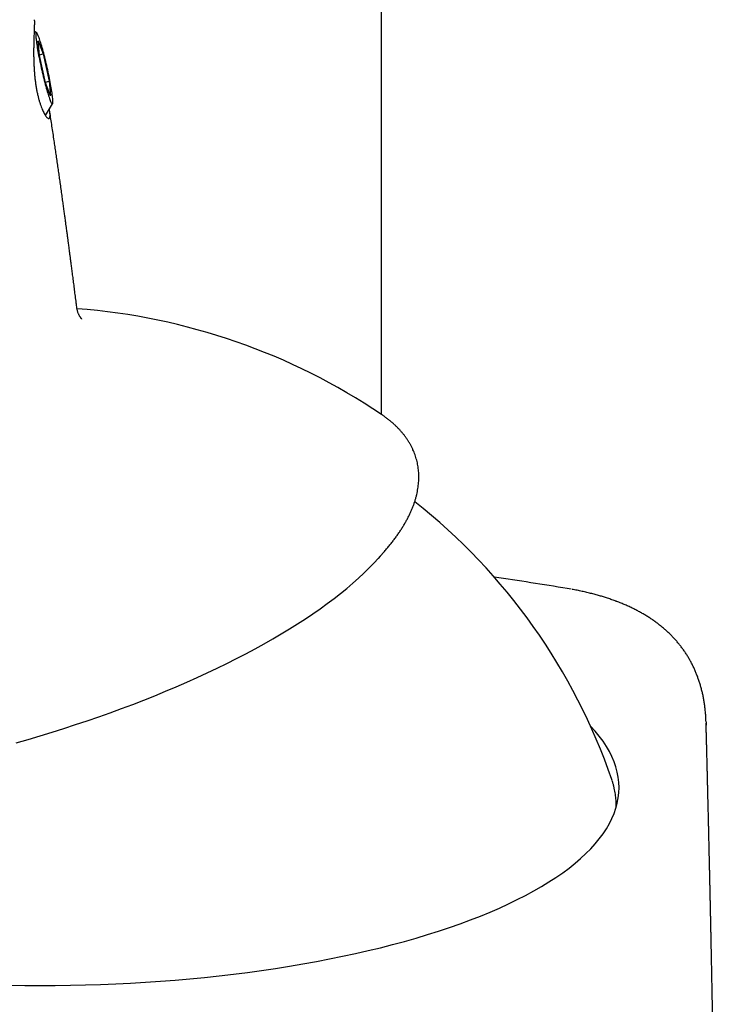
# Model space of a CAD drawing. Header units: millimetres. Extents: x 8 to 1080, y 12 to 906.
# Tile 7 of 76: x 242 to 271, y 705 to 746. Entities that reach past the tile are written whole.
import ezdxf

# ---------------------------------------------------------------- set-up
doc = ezdxf.new("R2010")
doc.units = ezdxf.units.MM

msp = doc.modelspace()

# ---------------------------------------------------------------- linework, layer by layer
at = {"color": 7, "linetype": 'Continuous', "lineweight": 30}
for p, q in [((256.609, 729.645), (256.609, 801.814)), ((242.464, 745.306), (242.364, 745.37)), ((242.528, 744.972), (242.731, 744.44)), ((242.581, 744.377), (242.528, 744.972)), ((242.579, 744.406), (242.731, 744.44)), ((242.837, 743.251), (242.581, 744.377)), ((242.731, 744.44), (242.986, 743.314)), ((242.83, 743.279), (242.986, 743.314)), ((243.039, 742.72), (242.837, 743.251)), ((242.986, 743.314), (243.039, 742.72)), ((242.824, 741.915), (243.122, 742.389)), ((256.641, 729.623), (256.609, 729.645)), ((256.322, 723.574), (256.581, 723.855)), ((264.392, 722.472), (264.233, 722.498)), ((269.925, 717.026), (269.929, 716.887)), ((266.077, 714.616), (266.063, 714.658))]:
    msp.add_line(p, q, dxfattribs=at)
at = {"color": 7, "linetype": 'Continuous', "lineweight": 30, "flags": 128}
for points in [[(243.115, 742.383), (243.122, 742.388), (243.126, 742.399), (243.13, 742.415), (243.133, 742.436), (243.134, 742.462), (243.134, 742.493), (243.132, 742.529), (243.13, 742.569), (243.126, 742.614), (243.121, 742.664), (243.115, 742.718), (243.107, 742.775), (243.099, 742.837), (243.089, 742.902), (243.078, 742.971), (243.066, 743.042), (243.053, 743.117), (243.04, 743.194), (243.025, 743.274), (243.009, 743.355), (242.993, 743.439), (242.976, 743.524), (242.958, 743.609), (242.939, 743.696), (242.92, 743.784), (242.901, 743.871), (242.881, 743.959), (242.86, 744.046), (242.84, 744.132), (242.819, 744.217), (242.798, 744.301), (242.777, 744.384), (242.756, 744.464), (242.736, 744.542), (242.715, 744.618), (242.694, 744.691), (242.674, 744.761), (242.655, 744.828), (242.635, 744.891), (242.617, 744.95), (242.599, 745.006), (242.581, 745.057), (242.564, 745.104), (242.549, 745.146), (242.533, 745.184), (242.519, 745.217), (242.506, 745.245), (242.494, 745.268), (242.482, 745.286), (242.472, 745.299), (242.463, 745.307), (242.455, 745.309), (242.449, 745.306), (242.443, 745.298), (242.439, 745.285), (242.436, 745.267), (242.434, 745.243), (242.434, 745.215), (242.434, 745.181), (242.436, 745.143), (242.439, 745.1), (242.444, 745.053), (242.449, 745.001), (242.456, 744.945), (242.464, 744.886), (242.473, 744.822), (242.484, 744.755), (242.495, 744.685), (242.507, 744.612), (242.521, 744.536), (242.535, 744.458), (242.55, 744.377), (242.566, 744.295), (242.583, 744.21), (242.601, 744.125), (242.619, 744.039), (242.638, 743.952), (242.657, 743.864), (242.677, 743.776), (242.697, 743.689), (242.717, 743.602), (242.738, 743.517), (242.759, 743.432), (242.78, 743.349), (242.801, 743.267), (242.821, 743.188), (242.842, 743.111), (242.863, 743.037), (242.883, 742.965), (242.903, 742.897), (242.922, 742.832), (242.941, 742.77), (242.96, 742.713), (242.978, 742.66), (242.995, 742.611), (243.011, 742.566), (243.026, 742.526), (243.041, 742.49), (243.055, 742.46), (243.068, 742.434), (243.079, 742.413), (243.09, 742.398), (243.1, 742.388), (243.108, 742.383), (243.115, 742.383)], [(256.637, 723.916), (256.553, 723.825), (256.47, 723.737)], [(241.629, 716.169), (242.122, 716.31), (242.613, 716.455), (243.101, 716.604), (243.586, 716.757), (244.067, 716.913), (244.545, 717.073), (245.019, 717.237), (245.488, 717.404), (245.953, 717.574), (246.412, 717.747), (246.867, 717.923), (247.315, 718.102), (247.758, 718.284), (248.194, 718.468), (248.624, 718.655), (249.047, 718.844), (249.463, 719.036), (249.872, 719.23), (250.273, 719.425), (250.665, 719.623), (251.05, 719.822), (251.426, 720.023), (251.794, 720.225), (252.152, 720.429), (252.501, 720.634), (252.84, 720.84), (253.17, 721.046), (253.49, 721.254), (253.8, 721.462), (254.099, 721.67), (254.388, 721.879), (254.666, 722.088), (254.933, 722.297), (255.189, 722.506), (255.433, 722.715), (255.666, 722.923), (255.887, 723.131), (256.097, 723.338), (256.294, 723.544), (256.322, 723.574)], [(241.366, 706.221), (241.987, 706.213), (242.609, 706.21), (243.23, 706.213), (243.852, 706.221), (244.472, 706.235), (245.091, 706.254), (245.709, 706.279), (246.324, 706.31), (246.937, 706.346), (247.547, 706.387), (248.153, 706.434), (248.756, 706.487), (249.354, 706.544), (249.948, 706.607), (250.537, 706.676), (251.12, 706.749), (251.697, 706.828), (252.269, 706.912), (252.833, 707.001), (253.391, 707.095), (253.941, 707.194), (254.484, 707.298), (255.018, 707.407), (255.544, 707.52), (256.061, 707.639), (256.569, 707.761), (257.067, 707.888), (257.555, 708.02), (258.033, 708.156), (258.501, 708.296), (258.957, 708.441), (259.403, 708.589), (259.836, 708.741), (260.258, 708.898), (260.668, 709.057), (261.066, 709.221), (261.451, 709.388), (261.823, 709.558), (262.182, 709.732), (262.527, 709.909), (262.859, 710.089), (263.177, 710.271), (263.481, 710.457), (263.77, 710.645), (264.045, 710.836), (264.305, 711.029), (264.551, 711.224), (264.781, 711.422), (264.996, 711.621), (265.196, 711.823), (265.381, 712.026), (265.549, 712.23), (265.703, 712.437), (265.84, 712.644), (265.961, 712.853), (266.066, 713.062), (266.156, 713.273), (266.229, 713.484), (266.286, 713.696), (266.326, 713.908), (266.351, 714.12), (266.359, 714.333), (266.351, 714.546), (266.326, 714.758), (266.286, 714.97), (266.229, 715.182), (266.156, 715.393), (266.066, 715.604), (265.961, 715.813), (265.84, 716.022), (265.703, 716.229), (265.549, 716.435), (265.381, 716.64), (265.196, 716.843), (265.193, 716.846)]]:
    msp.add_lwpolyline(points, dxfattribs=at)
at = {"color": 7, "linetype": 'Continuous', "lineweight": 30}
for centre, radius, start, end in [((242.187, 708.253), 25.8, 56.0121, 85.6943), ((242.609, 706.6), 24.8, 18.9609, 51.7051), ((242.609, 592.891), 131.4, 80.52764, 81.84639)]:
    msp.add_arc(centre, radius, start, end, dxfattribs=at)
for points, knots in [([(242.369, 745.842), (242.369, 745.841), (242.371, 745.836), (242.372, 745.813), (242.374, 745.772), (242.374, 745.715), (242.373, 745.646), (242.371, 745.564), (242.368, 745.473), (242.364, 745.369), (242.36, 745.255), (242.356, 745.131), (242.352, 744.998), (242.348, 744.857), (242.345, 744.706), (242.344, 744.548), (242.344, 744.384), (242.347, 744.213), (242.352, 744.039), (242.361, 743.863), (242.372, 743.686), (242.388, 743.507), (242.408, 743.333), (242.431, 743.165), (242.458, 743.004), (242.489, 742.847), (242.522, 742.699), (242.558, 742.562), (242.596, 742.435), (242.635, 742.316), (242.676, 742.209), (242.717, 742.112), (242.757, 742.028), (242.798, 741.955), (242.836, 741.894), (242.873, 741.846), (242.907, 741.812), (242.937, 741.79), (242.963, 741.783), (242.985, 741.79), (243.001, 741.81), (243.012, 741.845), (243.017, 741.892), (243.017, 741.952), (243.01, 742.024), (243, 742.098), (242.99, 742.152), (242.987, 742.173)], [0, 0, 0, 0, 0.0065144, 0.0287259, 0.0511009, 0.0739964, 0.0970732, 0.1185892, 0.1402528, 0.1623748, 0.1846515, 0.2065204, 0.2285321, 0.2509838, 0.2735838, 0.2963996, 0.3193676, 0.3428138, 0.3664258, 0.3896862, 0.4131127, 0.437073, 0.4612223, 0.4839052, 0.5067539, 0.5301318, 0.5536946, 0.5756988, 0.5978564, 0.6204938, 0.6432951, 0.6653798, 0.6876132, 0.7103107, 0.7331669, 0.7557034, 0.7783946, 0.8015746, 0.8249244, 0.847541, 0.8703174, 0.8936012, 0.9170615, 0.9394078, 0.9619106, 0.9849057, 1, 1, 1, 1]), ([(244.119, 734.009), (244.11, 734.078), (244.09, 734.24), (244.058, 734.489), (244.024, 734.751), (243.992, 735.006), (243.96, 735.251), (243.93, 735.487), (243.901, 735.705), (243.875, 735.904), (243.852, 736.082), (243.831, 736.239), (243.813, 736.377), (243.797, 736.498), (243.783, 736.603), (243.772, 736.691), (243.763, 736.759), (243.756, 736.808), (243.752, 736.842), (243.748, 736.866), (243.745, 736.889), (243.742, 736.917), (243.735, 736.963), (243.727, 737.027), (243.715, 737.112), (243.702, 737.212), (243.687, 737.325), (243.669, 737.453), (243.649, 737.601), (243.627, 737.77), (243.601, 737.959), (243.572, 738.166), (243.541, 738.391), (243.508, 738.632), (243.472, 738.891), (243.436, 739.145), (243.401, 739.393), (243.367, 739.632), (243.331, 739.88), (243.295, 740.131), (243.259, 740.381), (243.222, 740.629), (243.168, 740.993), (243.097, 741.468), (243.034, 741.878), (243.001, 742.088), (242.999, 742.105)], [0, 0, 0, 0, 0.025578, 0.059871, 0.092284, 0.122818, 0.154235, 0.183378, 0.210249, 0.234846, 0.257172, 0.276219, 0.293229, 0.308202, 0.321138, 0.332037, 0.3409, 0.34621, 0.350376, 0.353395, 0.355275, 0.358816, 0.363704, 0.372291, 0.382802, 0.395083, 0.409133, 0.424952, 0.442541, 0.463847, 0.487276, 0.51283, 0.540506, 0.570306, 0.602227, 0.636271, 0.664508, 0.694054, 0.724908, 0.756192, 0.787128, 0.817716, 0.847955, 0.922032, 0.993933, 1, 1, 1, 1]), ([(244.327, 733.556), (244.327, 733.556), (244.328, 733.555), (244.326, 733.557), (244.321, 733.561), (244.312, 733.57), (244.3, 733.582), (244.286, 733.599), (244.269, 733.62), (244.251, 733.646), (244.232, 733.676), (244.211, 733.712), (244.192, 733.752), (244.171, 733.799), (244.153, 733.852), (244.136, 733.911), (244.125, 733.964), (244.121, 733.997), (244.119, 734.009)], [0, 0, 0, 0, 0.015558, 0.063864, 0.126769, 0.189639, 0.252427, 0.315181, 0.377953, 0.440834, 0.503942, 0.567375, 0.637519, 0.708824, 0.784688, 0.865546, 0.95069, 1, 1, 1, 1]), ([(256.638, 723.918), (256.67, 723.953), (256.741, 724.032), (256.847, 724.155), (256.956, 724.286), (257.061, 724.418), (257.161, 724.549), (257.256, 724.68), (257.347, 724.811), (257.433, 724.942), (257.515, 725.073), (257.591, 725.203), (257.663, 725.333), (257.73, 725.463), (257.792, 725.592), (257.849, 725.721), (257.901, 725.849), (257.948, 725.976), (257.99, 726.103), (258.027, 726.229), (258.059, 726.354), (258.086, 726.478), (258.108, 726.601), (258.125, 726.723), (258.137, 726.844), (258.144, 726.964), (258.146, 727.082), (258.143, 727.199), (258.135, 727.315), (258.123, 727.43), (258.106, 727.543), (258.084, 727.656), (258.058, 727.766), (258.026, 727.876), (257.991, 727.984), (257.95, 728.091), (257.905, 728.197), (257.855, 728.301), (257.801, 728.404), (257.742, 728.505), (257.678, 728.605), (257.61, 728.704), (257.537, 728.801), (257.459, 728.897), (257.376, 728.992), (257.289, 729.085), (257.197, 729.176), (257.1, 729.266), (256.998, 729.354), (256.892, 729.44), (256.78, 729.525), (256.697, 729.585), (256.65, 729.617), (256.643, 729.621)], [0, 0, 0, 0, 0.016848, 0.037857, 0.058872, 0.07989, 0.100907, 0.121918, 0.142917, 0.163899, 0.184856, 0.20578, 0.226662, 0.247493, 0.26826, 0.288955, 0.309564, 0.330078, 0.350485, 0.370776, 0.390944, 0.410983, 0.430888, 0.45066, 0.470299, 0.489811, 0.509202, 0.528483, 0.547664, 0.566762, 0.585791, 0.604769, 0.623713, 0.642643, 0.661574, 0.680522, 0.699505, 0.718542, 0.73765, 0.756842, 0.776133, 0.795535, 0.815055, 0.834702, 0.854478, 0.874386, 0.894423, 0.914588, 0.934873, 0.955271, 0.975773, 0.996369, 1, 1, 1, 1]), ([(266.236, 721.978), (266.224, 721.983), (266.153, 722.01), (266.024, 722.055), (265.849, 722.114), (265.681, 722.167), (265.511, 722.217), (265.332, 722.266), (265.141, 722.315), (264.942, 722.361), (264.74, 722.405), (264.569, 722.44), (264.465, 722.458), (264.431, 722.464)], [0, 0, 0, 0, 0.021124, 0.129744, 0.232629, 0.330357, 0.423514, 0.522163, 0.628926, 0.735302, 0.841802, 0.9484, 1, 1, 1, 1]), ([(269.926, 717.031), (269.925, 717.067), (269.922, 717.163), (269.912, 717.316), (269.897, 717.488), (269.877, 717.657), (269.854, 717.823), (269.826, 717.986), (269.794, 718.147), (269.757, 718.305), (269.717, 718.459), (269.672, 718.612), (269.623, 718.761), (269.57, 718.908), (269.513, 719.052), (269.452, 719.193), (269.387, 719.331), (269.318, 719.466), (269.245, 719.599), (269.168, 719.728), (269.087, 719.855), (269.002, 719.979), (268.913, 720.101), (268.82, 720.22), (268.723, 720.336), (268.622, 720.449), (268.517, 720.56), (268.408, 720.668), (268.294, 720.773), (268.177, 720.876), (268.055, 720.976), (267.93, 721.073), (267.8, 721.168), (267.666, 721.26), (267.528, 721.349), (267.385, 721.436), (267.238, 721.52), (267.087, 721.602), (266.932, 721.68), (266.773, 721.756), (266.609, 721.829), (266.441, 721.899), (266.316, 721.949), (266.249, 721.974), (266.239, 721.978)], [0, 0, 0, 0, 0.0158321, 0.0411975, 0.0664683, 0.0916427, 0.1167198, 0.1416993, 0.1665823, 0.1913707, 0.2160677, 0.2406772, 0.26522, 0.289711, 0.3140978, 0.3383889, 0.3625941, 0.3867239, 0.4107897, 0.4348032, 0.4587767, 0.4827227, 0.5066535, 0.5305815, 0.5545149, 0.5784656, 0.6024449, 0.6264633, 0.6505306, 0.6746556, 0.6988462, 0.7231089, 0.7474495, 0.7718724, 0.7963807, 0.8209768, 0.8456618, 0.8704358, 0.8952983, 0.9202479, 0.9452827, 0.9704003, 0.9955906, 1, 1, 1, 1]), ([(270.187, 591.391), (270.19, 591.572), (270.197, 591.968), (270.207, 592.571), (270.217, 593.195), (270.226, 593.8), (270.235, 594.388), (270.244, 594.943), (270.252, 595.466), (270.259, 595.958), (270.266, 596.435), (270.273, 596.896), (270.28, 597.343), (270.286, 597.775), (270.292, 598.192), (270.298, 598.594), (270.303, 598.981), (270.308, 599.352), (270.313, 599.709), (270.318, 600.07), (270.323, 600.433), (270.328, 600.796), (270.332, 601.138), (270.336, 601.445), (270.34, 601.72), (270.343, 601.965), (270.346, 602.194), (270.349, 602.407), (270.351, 602.605), (270.354, 602.788), (270.356, 602.955), (270.358, 603.107), (270.36, 603.244), (270.361, 603.364), (270.362, 603.47), (270.363, 603.56), (270.364, 603.635), (270.365, 603.694), (270.366, 603.738), (270.366, 603.771), (270.366, 603.801), (270.367, 603.841), (270.368, 603.897), (270.369, 603.969), (270.37, 604.052), (270.371, 604.145), (270.372, 604.266), (270.374, 604.416), (270.376, 604.6), (270.379, 604.804), (270.381, 605.028), (270.384, 605.271), (270.387, 605.529), (270.39, 605.8), (270.394, 606.084), (270.397, 606.385), (270.401, 606.704), (270.406, 607.181), (270.413, 607.809), (270.422, 608.577), (270.43, 609.336), (270.438, 610.131), (270.447, 610.962), (270.456, 611.826), (270.464, 612.677), (270.472, 613.514), (270.48, 614.337), (270.487, 615.107), (270.493, 615.821), (270.499, 616.479), (270.504, 617.117), (270.509, 617.736), (270.514, 618.335), (270.518, 618.914), (270.522, 619.347), (270.524, 619.636), (270.525, 619.783), (270.526, 619.917), (270.527, 620.035), (270.528, 620.137), (270.528, 620.214), (270.529, 620.27), (270.529, 620.307), (270.529, 620.34), (270.53, 620.366), (270.53, 620.39), (270.53, 620.416), (270.53, 620.451), (270.531, 620.501), (270.531, 620.569), (270.532, 620.651), (270.532, 620.743), (270.533, 620.839), (270.534, 620.94), (270.535, 621.044), (270.536, 621.185), (270.537, 621.365), (270.538, 621.588), (270.54, 621.827), (270.542, 622.082), (270.544, 622.351), (270.546, 622.626), (270.547, 622.901), (270.549, 623.173), (270.552, 623.561), (270.555, 624.061), (270.559, 624.611), (270.562, 625.093), (270.564, 625.506), (270.566, 625.906), (270.569, 626.292), (270.57, 626.586), (270.572, 626.793), (270.572, 626.917), (270.573, 627.039), (270.574, 627.159), (270.574, 627.275), (270.575, 627.384), (270.575, 627.482), (270.576, 627.563), (270.576, 627.628), (270.576, 627.68), (270.577, 627.723), (270.577, 627.767), (270.577, 627.817), (270.577, 627.876), (270.578, 627.949), (270.578, 628.037), (270.579, 628.141), (270.58, 628.257), (270.58, 628.386), (270.581, 628.527), (270.583, 628.869), (270.585, 629.324), (270.588, 629.891), (270.59, 630.378), (270.592, 630.873), (270.595, 631.374), (270.597, 631.874), (270.599, 632.367), (270.601, 632.844), (270.603, 633.302), (270.604, 633.741), (270.606, 634.081), (270.607, 634.326), (270.607, 634.476), (270.608, 634.614), (270.608, 634.737), (270.608, 634.844), (270.609, 634.937), (270.609, 635.015), (270.609, 635.085), (270.61, 635.152), (270.61, 635.219), (270.61, 635.307), (270.61, 635.421), (270.611, 635.566), (270.612, 635.728), (270.612, 635.906), (270.613, 636.101), (270.613, 636.311), (270.614, 636.537), (270.615, 636.779), (270.616, 637.055), (270.617, 637.365), (270.618, 637.711), (270.619, 638.074), (270.62, 638.456), (270.621, 638.856), (270.622, 639.251), (270.623, 639.638), (270.624, 640.016), (270.624, 640.407), (270.625, 640.726), (270.626, 640.966), (270.626, 641.12), (270.626, 641.263), (270.626, 641.394), (270.627, 641.513), (270.627, 641.62), (270.627, 641.714), (270.627, 641.799), (270.627, 641.874), (270.627, 641.941), (270.628, 641.997), (270.628, 642.048), (270.628, 642.102), (270.628, 642.165), (270.628, 642.249), (270.628, 642.358), (270.628, 642.496), (270.629, 642.653), (270.629, 642.825), (270.629, 643.009), (270.63, 643.199), (270.63, 643.391), (270.63, 643.581), (270.63, 643.768), (270.631, 643.954), (270.631, 644.169), (270.631, 644.413), (270.631, 644.631), (270.632, 644.789), (270.632, 644.888), (270.632, 644.976), (270.632, 645.053), (270.632, 645.119), (270.632, 645.175), (270.632, 645.227), (270.632, 645.283), (270.632, 645.353), (270.632, 645.438), (270.632, 645.539), (270.633, 645.678), (270.633, 645.856), (270.633, 646.077), (270.633, 646.312), (270.633, 646.559), (270.633, 646.812), (270.634, 647.066), (270.634, 647.315), (270.634, 647.56), (270.634, 647.799), (270.634, 648.004), (270.634, 648.175), (270.634, 648.309), (270.634, 648.429), (270.634, 648.534), (270.634, 648.618), (270.634, 648.682), (270.634, 648.733), (270.634, 648.783), (270.634, 648.84), (270.634, 648.913), (270.634, 649.004), (270.634, 649.115), (270.634, 649.241), (270.634, 649.379), (270.634, 649.565), (270.634, 649.792), (270.634, 650.07), (270.634, 650.352), (270.634, 650.639), (270.634, 650.865), (270.634, 651.037), (270.634, 651.155), (270.634, 651.273), (270.634, 651.391), (270.634, 651.505), (270.634, 651.611), (270.634, 651.697), (270.634, 651.764), (270.634, 651.818), (270.634, 651.876), (270.634, 651.94), (270.634, 652.013), (270.634, 652.093), (270.633, 652.183), (270.633, 652.348), (270.633, 652.58), (270.633, 652.871), (270.633, 653.149), (270.633, 653.415), (270.632, 653.669), (270.632, 653.91), (270.632, 654.114), (270.632, 654.28), (270.632, 654.409), (270.631, 654.523), (270.631, 654.625), (270.631, 654.712), (270.631, 654.786), (270.631, 654.846), (270.631, 654.895), (270.631, 654.943), (270.631, 654.997), (270.631, 655.063), (270.631, 655.137), (270.631, 655.217), (270.63, 655.3), (270.63, 655.387), (270.63, 655.513), (270.63, 655.685), (270.63, 655.903), (270.629, 656.137), (270.629, 656.384), (270.628, 656.645), (270.628, 656.88), (270.628, 657.085), (270.627, 657.253), (270.627, 657.412), (270.627, 657.555), (270.627, 657.677), (270.626, 657.78), (270.626, 657.862), (270.626, 657.929), (270.626, 657.992), (270.626, 658.065), (270.626, 658.151), (270.625, 658.251), (270.625, 658.364), (270.625, 658.485), (270.625, 658.609), (270.624, 658.795), (270.624, 659.038), (270.623, 659.332), (270.622, 659.608), (270.622, 659.85), (270.621, 660.06), (270.621, 660.238), (270.62, 660.4), (270.62, 660.543), (270.62, 660.669), (270.619, 660.768), (270.619, 660.842), (270.619, 660.896), (270.619, 660.945), (270.619, 660.995), (270.619, 661.058), (270.618, 661.138), (270.618, 661.236), (270.618, 661.352), (270.617, 661.481), (270.617, 661.619), (270.617, 661.783), (270.616, 661.968), (270.615, 662.185), (270.615, 662.406), (270.614, 662.633), (270.613, 662.837), (270.613, 663.023), (270.612, 663.194), (270.612, 663.365), (270.611, 663.537), (270.611, 663.693), (270.61, 663.827), (270.61, 663.937), (270.609, 664.035), (270.609, 664.123), (270.609, 664.219), (270.608, 664.334), (270.608, 664.474), (270.607, 664.634), (270.607, 664.812), (270.606, 665.003), (270.605, 665.198), (270.604, 665.411), (270.603, 665.641), (270.603, 665.885), (270.602, 666.128), (270.601, 666.366), (270.6, 666.592), (270.599, 666.804), (270.598, 666.993), (270.597, 667.165), (270.597, 667.33), (270.596, 667.502), (270.595, 667.685), (270.594, 667.874), (270.593, 668.06), (270.592, 668.244), (270.592, 668.431), (270.591, 668.627), (270.59, 668.824), (270.589, 669.015), (270.588, 669.198), (270.587, 669.36), (270.586, 669.499), (270.586, 669.612), (270.585, 669.713), (270.585, 669.802), (270.585, 669.882), (270.584, 669.964), (270.584, 670.052), (270.583, 670.147), (270.583, 670.249), (270.582, 670.362), (270.581, 670.487), (270.581, 670.623), (270.58, 670.763), (270.579, 670.905), (270.579, 671.043), (270.578, 671.179), (270.577, 671.309), (270.576, 671.438), (270.575, 671.617), (270.574, 671.846), (270.573, 672.129), (270.571, 672.42), (270.569, 672.733), (270.567, 673.067), (270.566, 673.346), (270.564, 673.55), (270.564, 673.671), (270.563, 673.78), (270.562, 673.872), (270.562, 673.958), (270.561, 674.047), (270.561, 674.148), (270.56, 674.261), (270.559, 674.416), (270.558, 674.608), (270.557, 674.796), (270.556, 674.943), (270.555, 675.048), (270.554, 675.144), (270.554, 675.229), (270.553, 675.311), (270.553, 675.4), (270.552, 675.505), (270.551, 675.629), (270.55, 675.761), (270.549, 675.962), (270.547, 676.225), (270.545, 676.546), (270.543, 676.855), (270.541, 677.154), (270.538, 677.448), (270.537, 677.683), (270.535, 677.859), (270.535, 677.979), (270.534, 678.103), (270.533, 678.234), (270.532, 678.374), (270.53, 678.524), (270.529, 678.675), (270.528, 678.817), (270.527, 678.943), (270.526, 679.053), (270.526, 679.15), (270.525, 679.236), (270.524, 679.316), (270.524, 679.4), (270.523, 679.494), (270.522, 679.599), (270.521, 679.727), (270.52, 679.877), (270.519, 680.05), (270.517, 680.235), (270.516, 680.416), (270.514, 680.588), (270.513, 680.742), (270.512, 680.886), (270.511, 681.027), (270.509, 681.168), (270.508, 681.315), (270.507, 681.462), (270.506, 681.61), (270.504, 681.757), (270.503, 681.904), (270.502, 682.055), (270.5, 682.22), (270.499, 682.398), (270.497, 682.582), (270.496, 682.761), (270.494, 682.932), (270.493, 683.093), (270.491, 683.241), (270.49, 683.376), (270.489, 683.495), (270.488, 683.601), (270.487, 683.697), (270.486, 683.795), (270.485, 683.902), (270.484, 684.023), (270.483, 684.159), (270.481, 684.31), (270.48, 684.47), (270.478, 684.631), (270.477, 684.783), (270.475, 684.926), (270.474, 685.074), (270.472, 685.233), (270.471, 685.406), (270.469, 685.59), (270.467, 685.787), (270.465, 685.994), (270.463, 686.209), (270.46, 686.424), (270.458, 686.633), (270.456, 686.825), (270.454, 686.997), (270.453, 687.149), (270.451, 687.288), (270.45, 687.404), (270.449, 687.499), (270.448, 687.577), (270.447, 687.655), (270.447, 687.739), (270.445, 687.835), (270.444, 687.945), (270.443, 688.067), (270.442, 688.2), (270.44, 688.345), (270.438, 688.494), (270.436, 688.659), (270.435, 688.831), (270.433, 689.014), (270.431, 689.191), (270.428, 689.368), (270.426, 689.547), (270.424, 689.73), (270.422, 689.914), (270.42, 690.092), (270.418, 690.278), (270.416, 690.478), (270.413, 690.698), (270.41, 690.922), (270.408, 691.141), (270.405, 691.361), (270.402, 691.593), (270.399, 691.814), (270.397, 692.012), (270.395, 692.176), (270.393, 692.326), (270.392, 692.448), (270.39, 692.547), (270.389, 692.631), (270.388, 692.726), (270.387, 692.832), (270.385, 692.946), (270.383, 693.091), (270.381, 693.256), (270.379, 693.437), (270.377, 693.602), (270.375, 693.75), (270.373, 693.869), (270.372, 693.964), (270.371, 694.044), (270.37, 694.129), (270.368, 694.224), (270.367, 694.327), (270.365, 694.467), (270.363, 694.644), (270.36, 694.86), (270.357, 695.082), (270.354, 695.305), (270.351, 695.523), (270.348, 695.718), (270.345, 695.889), (270.343, 696.033), (270.342, 696.165), (270.34, 696.273), (270.339, 696.362), (270.338, 696.438), (270.336, 696.52), (270.335, 696.614), (270.333, 696.731), (270.331, 696.866), (270.329, 697.015), (270.327, 697.161), (270.325, 697.302), (270.323, 697.437), (270.321, 697.562), (270.319, 697.677), (270.318, 697.785), (270.316, 697.895), (270.314, 698.013), (270.312, 698.141), (270.31, 698.277), (270.308, 698.416), (270.306, 698.557), (270.304, 698.715), (270.301, 698.894), (270.298, 699.094), (270.295, 699.3), (270.291, 699.504), (270.288, 699.686), (270.286, 699.845), (270.284, 699.976), (270.282, 700.096), (270.28, 700.201), (270.279, 700.298), (270.277, 700.394), (270.275, 700.493), (270.274, 700.598), (270.272, 700.71), (270.27, 700.832), (270.268, 700.965), (270.265, 701.11), (270.263, 701.254), (270.261, 701.389), (270.259, 701.505), (270.257, 701.606), (270.255, 701.696), (270.254, 701.781), (270.252, 701.873), (270.251, 701.976), (270.249, 702.092), (270.246, 702.221), (270.244, 702.353), (270.242, 702.483), (270.24, 702.604), (270.238, 702.718), (270.236, 702.822), (270.234, 702.917), (270.233, 703.006), (270.231, 703.094), (270.229, 703.191), (270.227, 703.314), (270.225, 703.456), (270.222, 703.603), (270.22, 703.734), (270.217, 703.854), (270.215, 703.971), (270.213, 704.088), (270.211, 704.193), (270.21, 704.283), (270.208, 704.365), (270.207, 704.452), (270.205, 704.548), (270.203, 704.647), (270.201, 704.742), (270.198, 704.891), (270.195, 705.09), (270.19, 705.34), (270.185, 705.59), (270.18, 705.851), (270.175, 706.136), (270.17, 706.368), (270.167, 706.54), (270.165, 706.635), (270.163, 706.724), (270.161, 706.812), (270.16, 706.907), (270.158, 707.006), (270.156, 707.101), (270.154, 707.189), (270.152, 707.273), (270.151, 707.361), (270.149, 707.454), (270.147, 707.55), (270.144, 707.663), (270.142, 707.803), (270.138, 707.976), (270.134, 708.155), (270.131, 708.327), (270.127, 708.492), (270.124, 708.638), (270.122, 708.772), (270.119, 708.897), (270.116, 709.036), (270.113, 709.166), (270.111, 709.277), (270.109, 709.36), (270.108, 709.434), (270.106, 709.506), (270.104, 709.613), (270.101, 709.753), (270.097, 709.922), (270.094, 710.089), (270.09, 710.257), (270.086, 710.426), (270.083, 710.568), (270.081, 710.679), (270.079, 710.758), (270.077, 710.834), (270.075, 710.913), (270.073, 710.999), (270.072, 711.087), (270.07, 711.171), (270.068, 711.252), (270.066, 711.338), (270.064, 711.44), (270.061, 711.552), (270.058, 711.665), (270.056, 711.772), (270.054, 711.877), (270.051, 711.988), (270.049, 712.098), (270.046, 712.198), (270.044, 712.282), (270.042, 712.363), (270.041, 712.443), (270.039, 712.525), (270.037, 712.605), (270.035, 712.683), (270.033, 712.765), (270.031, 712.853), (270.029, 712.954), (270.026, 713.065), (270.023, 713.182), (270.021, 713.295), (270.018, 713.4), (270.016, 713.501), (270.013, 713.602), (270.011, 713.709), (270.008, 713.82), (270.005, 713.933), (270.003, 714.029), (270.001, 714.103), (270, 714.158), (269.998, 714.216), (269.997, 714.282), (269.995, 714.358), (269.993, 714.44), (269.991, 714.521), (269.989, 714.61), (269.986, 714.704), (269.984, 714.803), (269.982, 714.892), (269.98, 714.973), (269.978, 715.046), (269.976, 715.117), (269.974, 715.193), (269.972, 715.279), (269.97, 715.373), (269.967, 715.474), (269.965, 715.576), (269.962, 715.666), (269.961, 715.738), (269.959, 715.792), (269.958, 715.844), (269.956, 715.897), (269.955, 715.955), (269.953, 716.023), (269.951, 716.097), (269.949, 716.172), (269.948, 716.239), (269.946, 716.305), (269.944, 716.378), (269.942, 716.464), (269.939, 716.559), (269.937, 716.654), (269.935, 716.743), (269.933, 716.824), (269.931, 716.898), (269.929, 716.946), (269.929, 716.969)], [0, 0, 0, 0, 0.004243, 0.009239, 0.014096, 0.018814, 0.023392, 0.027832, 0.03178, 0.035611, 0.039325, 0.042922, 0.046402, 0.049766, 0.053013, 0.056143, 0.059156, 0.062053, 0.064832, 0.067495, 0.070484, 0.07331, 0.075974, 0.078476, 0.0805, 0.082404, 0.084187, 0.085851, 0.087394, 0.088817, 0.09012, 0.091302, 0.092365, 0.093307, 0.09413, 0.094832, 0.095414, 0.095875, 0.096217, 0.096438, 0.096642, 0.096928, 0.097381, 0.09795, 0.098602, 0.099329, 0.10013, 0.101413, 0.10285, 0.104442, 0.106187, 0.108087, 0.11014, 0.112217, 0.114432, 0.116783, 0.119271, 0.121896, 0.127964, 0.133963, 0.139887, 0.145736, 0.152602, 0.159361, 0.166015, 0.172562, 0.179003, 0.185338, 0.190643, 0.195793, 0.200791, 0.205635, 0.210325, 0.214863, 0.219247, 0.220479, 0.221652, 0.2227, 0.223624, 0.224422, 0.225096, 0.225435, 0.225731, 0.225983, 0.226191, 0.226357, 0.226533, 0.226807, 0.227178, 0.227722, 0.228389, 0.229114, 0.229869, 0.230656, 0.231475, 0.232325, 0.233965, 0.235711, 0.237562, 0.239581, 0.241712, 0.24389, 0.246045, 0.248177, 0.250286, 0.255165, 0.259915, 0.26323, 0.266477, 0.26962, 0.272642, 0.275542, 0.276529, 0.277501, 0.278458, 0.2794, 0.280328, 0.281201, 0.281964, 0.282616, 0.283107, 0.283509, 0.283822, 0.28414, 0.284531, 0.284995, 0.285531, 0.286248, 0.287063, 0.287978, 0.288991, 0.290103, 0.291296, 0.297034, 0.300807, 0.304635, 0.308518, 0.312454, 0.316431, 0.320311, 0.324059, 0.327675, 0.33111, 0.334417, 0.335681, 0.336884, 0.337966, 0.338926, 0.33978, 0.340507, 0.341107, 0.341632, 0.342154, 0.342673, 0.343225, 0.344228, 0.345365, 0.346637, 0.348044, 0.349585, 0.351229, 0.353004, 0.354908, 0.356942, 0.359516, 0.362235, 0.365098, 0.368104, 0.371254, 0.374548, 0.377425, 0.380404, 0.383484, 0.386665, 0.387942, 0.389168, 0.390299, 0.391332, 0.392268, 0.393108, 0.39385, 0.394496, 0.395116, 0.395634, 0.396072, 0.396439, 0.39685, 0.397343, 0.397918, 0.398843, 0.399924, 0.40116, 0.402552, 0.403979, 0.405503, 0.407017, 0.408514, 0.409994, 0.411456, 0.412902, 0.415096, 0.41725, 0.418085, 0.418886, 0.419592, 0.420201, 0.420723, 0.421145, 0.421532, 0.421971, 0.422463, 0.423188, 0.423996, 0.424849, 0.426471, 0.428219, 0.430093, 0.43204, 0.434076, 0.436086, 0.438057, 0.439989, 0.441883, 0.443738, 0.444862, 0.445942, 0.446899, 0.447728, 0.448427, 0.448886, 0.449265, 0.449621, 0.45007, 0.450615, 0.451363, 0.452239, 0.453242, 0.454365, 0.455502, 0.457669, 0.45975, 0.462115, 0.46436, 0.466557, 0.467496, 0.468434, 0.469371, 0.470306, 0.471238, 0.472086, 0.472809, 0.473282, 0.473681, 0.474101, 0.474663, 0.475205, 0.475836, 0.476555, 0.477361, 0.479764, 0.482069, 0.484276, 0.486386, 0.488398, 0.490312, 0.492121, 0.493251, 0.494273, 0.495185, 0.495988, 0.496682, 0.497267, 0.497743, 0.498117, 0.498442, 0.498876, 0.499417, 0.500014, 0.500642, 0.501301, 0.501992, 0.502714, 0.504326, 0.506072, 0.507928, 0.509894, 0.511967, 0.514149, 0.515486, 0.516859, 0.518154, 0.519302, 0.520255, 0.521075, 0.521761, 0.522207, 0.522665, 0.523273, 0.523943, 0.524734, 0.525645, 0.526645, 0.527632, 0.528599, 0.531088, 0.533432, 0.535629, 0.537681, 0.539214, 0.540644, 0.541934, 0.54308, 0.544082, 0.54494, 0.545437, 0.545868, 0.546234, 0.546589, 0.547083, 0.547724, 0.548513, 0.549429, 0.550487, 0.551613, 0.552718, 0.554408, 0.556043, 0.557916, 0.559712, 0.561463, 0.562811, 0.56417, 0.565539, 0.566918, 0.568288, 0.569268, 0.570148, 0.570927, 0.571605, 0.572259, 0.57323, 0.574356, 0.575636, 0.577071, 0.578639, 0.580216, 0.581781, 0.583757, 0.585714, 0.587653, 0.589572, 0.591396, 0.593082, 0.59463, 0.595927, 0.597213, 0.598595, 0.600071, 0.601598, 0.603152, 0.604528, 0.606028, 0.607644, 0.609237, 0.610769, 0.612241, 0.613648, 0.614661, 0.615572, 0.616381, 0.617089, 0.617697, 0.61833, 0.619057, 0.619797, 0.620616, 0.621525, 0.622527, 0.623621, 0.624787, 0.625902, 0.627048, 0.628116, 0.629162, 0.630195, 0.631216, 0.633473, 0.635725, 0.638037, 0.640466, 0.643274, 0.646108, 0.647198, 0.648179, 0.649048, 0.649805, 0.650416, 0.65113, 0.651944, 0.652861, 0.653841, 0.655704, 0.657478, 0.658395, 0.659246, 0.660016, 0.660705, 0.661322, 0.661983, 0.662866, 0.663862, 0.664961, 0.666077, 0.668717, 0.671323, 0.673819, 0.676196, 0.678553, 0.680926, 0.681875, 0.682835, 0.683815, 0.68487, 0.686008, 0.687213, 0.688508, 0.689658, 0.690663, 0.691544, 0.69233, 0.693021, 0.693614, 0.694282, 0.695042, 0.695892, 0.696834, 0.698132, 0.699531, 0.701024, 0.702612, 0.703924, 0.70519, 0.706355, 0.707422, 0.708602, 0.709789, 0.710981, 0.712175, 0.713363, 0.714546, 0.715741, 0.717045, 0.718539, 0.720062, 0.721513, 0.722892, 0.7242, 0.72543, 0.7265, 0.727464, 0.728321, 0.729072, 0.729817, 0.730685, 0.731672, 0.732758, 0.733996, 0.735335, 0.736663, 0.737899, 0.739043, 0.740141, 0.741495, 0.74289, 0.744369, 0.745964, 0.747675, 0.749415, 0.751182, 0.752906, 0.754507, 0.755854, 0.757097, 0.758222, 0.759223, 0.759922, 0.760544, 0.761131, 0.761806, 0.762594, 0.763483, 0.764472, 0.765558, 0.766742, 0.767999, 0.769197, 0.770742, 0.772205, 0.773642, 0.775061, 0.776521, 0.778008, 0.779537, 0.780996, 0.782356, 0.784054, 0.785864, 0.787743, 0.789513, 0.79122, 0.793113, 0.795165, 0.796627, 0.797947, 0.799156, 0.800305, 0.800905, 0.801587, 0.80236, 0.803223, 0.804175, 0.805144, 0.806749, 0.808223, 0.809566, 0.810774, 0.811842, 0.812467, 0.813091, 0.813789, 0.81456, 0.815404, 0.816306, 0.817982, 0.819741, 0.821579, 0.823409, 0.82519, 0.826895, 0.828192, 0.829359, 0.830421, 0.831419, 0.832013, 0.832597, 0.833264, 0.834029, 0.834893, 0.83612, 0.837341, 0.838529, 0.839683, 0.840801, 0.841828, 0.842738, 0.843613, 0.844474, 0.845434, 0.846492, 0.847617, 0.848753, 0.849901, 0.851071, 0.852624, 0.854272, 0.855975, 0.857646, 0.859282, 0.86043, 0.861522, 0.862498, 0.863358, 0.864106, 0.864872, 0.865708, 0.866538, 0.86744, 0.868435, 0.869525, 0.870708, 0.871976, 0.873054, 0.874003, 0.874823, 0.875522, 0.876208, 0.876915, 0.877777, 0.878716, 0.879768, 0.880934, 0.881948, 0.882957, 0.883885, 0.884733, 0.885505, 0.886224, 0.886916, 0.887665, 0.888579, 0.88993, 0.891145, 0.892192, 0.893131, 0.894087, 0.895063, 0.895992, 0.896641, 0.897275, 0.897992, 0.898791, 0.899622, 0.900401, 0.901127, 0.903282, 0.90527, 0.907237, 0.909414, 0.91166, 0.914214, 0.915093, 0.915868, 0.916549, 0.917261, 0.918038, 0.918872, 0.919677, 0.920368, 0.921027, 0.921734, 0.922506, 0.923327, 0.924066, 0.925285, 0.926738, 0.928304, 0.929661, 0.930969, 0.932318, 0.933249, 0.93425, 0.935382, 0.936647, 0.937426, 0.9381, 0.938671, 0.939231, 0.939874, 0.941281, 0.94266, 0.944, 0.945377, 0.946769, 0.948128, 0.948847, 0.94948, 0.950066, 0.950708, 0.951411, 0.952167, 0.952864, 0.953468, 0.954149, 0.954966, 0.95594, 0.956888, 0.95774, 0.958555, 0.959461, 0.960452, 0.961244, 0.961907, 0.962508, 0.963217, 0.963856, 0.964524, 0.965162, 0.965768, 0.966516, 0.967324, 0.968233, 0.969229, 0.970167, 0.971003, 0.971783, 0.972632, 0.973488, 0.97439, 0.975341, 0.976252, 0.97672, 0.977152, 0.977592, 0.978128, 0.978763, 0.979461, 0.980123, 0.980743, 0.981634, 0.982422, 0.983144, 0.983823, 0.984391, 0.984933, 0.985541, 0.986243, 0.987026, 0.987848, 0.988705, 0.989514, 0.990027, 0.990462, 0.990851, 0.99128, 0.991754, 0.992272, 0.992933, 0.993554, 0.994101, 0.994577, 0.995166, 0.995869, 0.996678, 0.997466, 0.998188, 0.998851, 0.999442, 1, 1, 1, 1]), ([(266.243, 713.539), (266.243, 713.548), (266.245, 713.598), (266.243, 713.689), (266.237, 713.812), (266.226, 713.934), (266.211, 714.057), (266.191, 714.179), (266.165, 714.302), (266.135, 714.424), (266.106, 714.527), (266.086, 714.589), (266.078, 714.611)], [0, 0, 0, 0, 0.025085, 0.138854, 0.252606, 0.366394, 0.480289, 0.594359, 0.708668, 0.823275, 0.938232, 1, 1, 1, 1])]:
    msp.add_open_spline(points, degree=3, knots=knots, dxfattribs=at)

doc.saveas('drawing.dxf')
